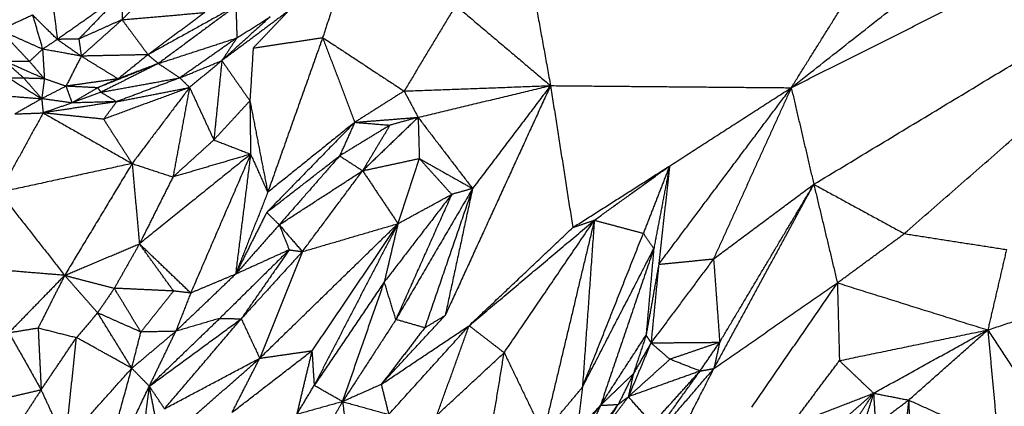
# Model space of a CAD drawing. Header units: millimetres. Extents: x 37.9 to 74.1, y 0 to 92.1.
# Tile 43 of 51: x 56 to 61.1, y 73.1 to 75.1. Entities that reach past the tile are written whole.
import ezdxf

# ---------------------------------------------------------------- set-up
doc = ezdxf.new("R2010")
doc.units = ezdxf.units.MM
doc.header["$MEASUREMENT"] = 0
doc.layers.add('Make2D$visible$lines', color=7, linetype='Continuous', true_color=0x000000)

msp = doc.modelspace()

# ---------------------------------------------------------------- linework, layer by layer
at = {"layer": 'Make2D$visible$lines'}
for points in [[(60.0075, 74.7828), (61.078, 75.6234), (62.1485, 76.464)], [(60.1251, 74.2798), (61.3588, 75.0236), (62.5924, 75.7675)], [(60.597, 74.0231), (61.5947, 74.8953), (62.5924, 75.7675)], [(60.0075, 74.7828), (60.8994, 75.23), (61.7913, 75.6771)], [(60.0075, 74.7828), (60.2673, 75.1974), (60.5271, 75.612)], [(58.6248, 75.4976), (58.6887, 75.1456), (58.7526, 74.7937)], [(57.6845, 75.4061), (57.6246, 75.2249), (57.5647, 75.0438)], [(56.7146, 75.3364), (56.6169, 75.2367), (56.5192, 75.1369)], [(56.5238, 75.274), (56.3529, 75.1542), (56.1819, 75.0344)], [(56.5238, 75.274), (56.4089, 75.1553), (56.294, 75.0366)], [(56.5238, 75.274), (56.5215, 75.2054), (56.5192, 75.1369)], [(56.1561, 75.2392), (56.169, 75.1368), (56.1819, 75.0344)], [(57.1127, 75.208), (56.8837, 75.0813), (56.6546, 74.9546)], [(57.1127, 75.208), (56.9103, 75.0584), (56.708, 74.9088)], [(57.1127, 75.208), (57.1152, 75.1251), (57.1178, 75.0422)], [(58.2584, 75.2111), (58.124, 74.9883), (57.9896, 74.7654)], [(58.2584, 75.2111), (58.5055, 75.0024), (58.7526, 74.7937)], [(56.0528, 75.161), (55.9678, 75.1219), (55.8828, 75.0827)], [(56.1819, 75.0344), (56.1173, 75.0977), (56.0528, 75.161)], [(56.0528, 75.161), (56.0788, 75.0723), (56.1049, 74.9836)], [(56.5192, 75.1369), (56.7347, 75.1556), (56.9502, 75.1743)], [(56.9502, 75.1743), (56.8024, 75.0644), (56.6546, 74.9546)], [(57.388, 75.1837), (57.2137, 75.0538), (57.0393, 74.9238)], [(57.2907, 75.1517), (57.165, 75.0378), (57.0393, 74.9238)], [(57.1178, 75.0422), (57.2043, 75.097), (57.2907, 75.1517)], [(57.388, 75.1837), (57.2953, 75.0865), (57.2025, 74.9893)], [(56.5192, 75.1369), (56.4066, 75.0867), (56.294, 75.0366)], [(56.5192, 75.1369), (56.4129, 75.0422), (56.3066, 74.9474)], [(56.5192, 75.1369), (56.5869, 75.0458), (56.6546, 74.9546)], [(56.1049, 74.9836), (55.9938, 75.0332), (55.8828, 75.0827)], [(56.0367, 74.9197), (55.9597, 75.0012), (55.8828, 75.0827)], [(56.708, 74.9088), (56.9129, 74.9755), (57.1178, 75.0422)], [(57.1178, 75.0422), (56.9691, 74.9382), (56.8204, 74.8342)], [(57.1178, 75.0422), (57.0785, 74.983), (57.0393, 74.9238)], [(57.2025, 74.9893), (57.3836, 75.0166), (57.5647, 75.0438)], [(57.5647, 75.0438), (57.4216, 74.641), (57.2785, 74.2382)], [(57.5647, 75.0438), (57.6484, 74.8232), (57.7321, 74.6027)], [(57.5647, 75.0438), (57.7771, 74.9046), (57.9896, 74.7654)], [(56.1819, 75.0344), (56.1434, 75.009), (56.1049, 74.9836)], [(56.294, 75.0366), (56.238, 75.0355), (56.1819, 75.0344)], [(56.1819, 75.0344), (56.2443, 74.9909), (56.3066, 74.9474)], [(56.294, 75.0366), (56.3003, 74.992), (56.3066, 74.9474)], [(57.2025, 74.9893), (57.194, 74.8519), (57.1855, 74.7145)], [(56.1049, 74.9836), (56.0708, 74.9517), (56.0367, 74.9197)], [(56.1049, 74.9836), (56.1095, 74.9065), (56.1142, 74.8293)], [(56.3066, 74.9474), (56.2057, 74.9655), (56.1049, 74.9836)], [(56.3066, 74.9474), (56.2667, 74.8691), (56.2268, 74.7907)], [(56.6546, 74.9546), (56.4806, 74.951), (56.3066, 74.9474)], [(56.3066, 74.9474), (56.4027, 74.8883), (56.4988, 74.8292)], [(56.6546, 74.9546), (56.5767, 74.8919), (56.4988, 74.8292)], [(56.6546, 74.9546), (56.6813, 74.9317), (56.708, 74.9088)], [(56.0367, 74.9197), (55.973, 74.9196), (55.9093, 74.9196)], [(55.9093, 74.9196), (55.9585, 74.876), (56.0077, 74.8324)], [(56.1142, 74.8293), (56.0117, 74.8745), (55.9093, 74.9196)], [(56.0367, 74.9197), (56.0754, 74.8745), (56.1142, 74.8293)], [(56.708, 74.9088), (56.5499, 74.8456), (56.3918, 74.7825)], [(56.708, 74.9088), (56.5587, 74.8341), (56.4094, 74.7594)], [(56.708, 74.9088), (56.6034, 74.869), (56.4988, 74.8292)], [(56.708, 74.9088), (56.7642, 74.8715), (56.8204, 74.8342)], [(56.8204, 74.8342), (56.9299, 74.879), (57.0393, 74.9238)], [(57.0393, 74.9238), (56.9551, 74.854), (56.8709, 74.7842)], [(57.0393, 74.9238), (57.0184, 74.7174), (56.9976, 74.5109)], [(57.0393, 74.9238), (57.1124, 74.8191), (57.1855, 74.7145)], [(56.0077, 74.8324), (55.9696, 74.832), (55.9315, 74.8317)], [(55.9315, 74.8317), (56.0158, 74.7786), (56.1001, 74.7255)], [(56.0077, 74.8324), (56.0539, 74.779), (56.1001, 74.7255)], [(56.1142, 74.8293), (56.061, 74.8309), (56.0077, 74.8324)], [(56.1142, 74.8293), (56.1071, 74.7774), (56.1001, 74.7255)], [(56.2268, 74.7907), (56.1634, 74.7581), (56.1001, 74.7255)], [(56.2268, 74.7907), (56.1705, 74.81), (56.1142, 74.8293)], [(56.4988, 74.8292), (56.3628, 74.8099), (56.2268, 74.7907)], [(56.2268, 74.7907), (56.2427, 74.7471), (56.2586, 74.7036)], [(56.3918, 74.7825), (56.3093, 74.7866), (56.2268, 74.7907)], [(56.4988, 74.8292), (56.4453, 74.8058), (56.3918, 74.7825)], [(56.4094, 74.7594), (56.6149, 74.7968), (56.8204, 74.8342)], [(56.8709, 74.7842), (56.6469, 74.7015), (56.4228, 74.6188)], [(56.8204, 74.8342), (56.6557, 74.7722), (56.4909, 74.7102)], [(56.4909, 74.7102), (56.6809, 74.7472), (56.8709, 74.7842)], [(56.8709, 74.7842), (56.7212, 74.5862), (56.5715, 74.3882)], [(56.8709, 74.7842), (56.8276, 74.551), (56.7843, 74.3179)], [(56.8204, 74.8342), (56.8457, 74.8092), (56.8709, 74.7842)], [(56.8709, 74.7842), (56.9343, 74.6476), (56.9976, 74.5109)], [(57.9896, 74.7654), (58.3711, 74.7795), (58.7526, 74.7937)], [(58.0625, 74.6286), (58.4075, 74.7111), (58.7526, 74.7937)], [(58.7526, 74.7937), (58.4781, 74.1955), (58.2036, 73.5973)], [(58.7526, 74.7937), (58.5494, 74.5257), (58.3461, 74.2578)], [(58.7526, 74.7937), (59.3801, 74.7882), (60.0075, 74.7828)], [(58.7526, 74.7937), (58.8107, 74.4242), (58.8687, 74.0548)], [(55.9212, 74.7399), (56.0107, 74.7327), (56.1001, 74.7255)], [(56.3918, 74.7825), (56.3252, 74.743), (56.2586, 74.7036)], [(56.4094, 74.7594), (56.334, 74.7315), (56.2586, 74.7036)], [(56.3918, 74.7825), (56.4006, 74.7709), (56.4094, 74.7594)], [(56.4094, 74.7594), (56.4501, 74.7349), (56.4907, 74.7104)], [(57.9896, 74.7654), (57.8608, 74.684), (57.7321, 74.6027)], [(57.9896, 74.7654), (58.026, 74.697), (58.0625, 74.6286)], [(59.3168, 73.8634), (59.6622, 74.3231), (60.0075, 74.7828)], [(59.3732, 74.3752), (59.6904, 74.579), (60.0075, 74.7828)], [(60.0075, 74.7828), (59.8051, 74.3372), (59.6026, 73.8916)], [(60.0075, 74.7828), (60.0663, 74.5313), (60.1251, 74.2798)], [(56.1001, 74.7255), (56.0298, 74.6859), (55.9596, 74.6462)], [(56.1001, 74.7255), (56.104, 74.6887), (56.1078, 74.6518)], [(56.2586, 74.7036), (56.1793, 74.7145), (56.1001, 74.7255)], [(56.4908, 74.7102), (56.2993, 74.681), (56.1078, 74.6518)], [(56.2586, 74.7036), (56.1832, 74.6777), (56.1078, 74.6518)], [(56.4908, 74.7102), (56.3747, 74.7069), (56.2586, 74.7036)], [(56.4909, 74.7102), (56.4569, 74.6645), (56.4228, 74.6188)], [(57.1855, 74.7145), (57.0915, 74.6127), (56.9976, 74.5109)], [(57.1855, 74.7145), (57.1873, 74.5755), (57.1891, 74.4366)], [(57.1855, 74.7145), (57.232, 74.4763), (57.2785, 74.2382)], [(56.1078, 74.6518), (55.9943, 74.4449), (55.8807, 74.238)], [(55.9596, 74.6462), (56.0337, 74.649), (56.1078, 74.6518)], [(56.4228, 74.6188), (56.2653, 74.6353), (56.1078, 74.6518)], [(56.1078, 74.6518), (56.3397, 74.52), (56.5715, 74.3882)], [(56.4228, 74.6188), (56.4972, 74.5035), (56.5715, 74.3882)], [(57.7321, 74.6027), (57.5026, 74.3682), (57.2731, 74.1337)], [(57.7321, 74.6027), (57.5053, 74.4204), (57.2785, 74.2382)], [(57.7321, 74.6027), (57.6927, 74.5153), (57.6533, 74.4279)], [(57.9155, 74.5878), (57.7844, 74.5079), (57.6533, 74.4279)], [(57.7321, 74.6027), (57.8973, 74.6156), (58.0625, 74.6286)], [(57.7321, 74.6027), (57.8238, 74.5952), (57.9155, 74.5878)], [(58.0625, 74.6286), (57.9178, 74.4896), (57.7732, 74.3506)], [(57.9155, 74.5878), (57.8444, 74.4692), (57.7732, 74.3506)], [(58.0625, 74.6286), (57.989, 74.6082), (57.9155, 74.5878)], [(58.0625, 74.6286), (58.0656, 74.5214), (58.0687, 74.4142)], [(58.0625, 74.6286), (58.2043, 74.4432), (58.3461, 74.2578)], [(56.9976, 74.5109), (56.891, 74.4144), (56.7843, 74.3179)], [(56.9976, 74.5109), (57.0934, 74.4738), (57.1891, 74.4366)], [(57.1891, 74.4366), (56.8994, 74.2032), (56.6097, 73.9699)], [(57.1891, 74.4366), (56.9867, 74.3772), (56.7843, 74.3179)], [(57.1891, 74.4366), (57.0331, 74.0752), (56.877, 73.7139)], [(57.1891, 74.4366), (57.1499, 74.1242), (57.1107, 73.8118)], [(57.1891, 74.4366), (57.2338, 74.3374), (57.2785, 74.2382)], [(57.2731, 74.1337), (57.4632, 74.2808), (57.6533, 74.4279)], [(57.6533, 74.4279), (57.4958, 74.2485), (57.3383, 74.0691)], [(57.6533, 74.4279), (57.7133, 74.3893), (57.7732, 74.3506)], [(56.5715, 74.3882), (56.2261, 74.3131), (55.8807, 74.238)], [(56.5715, 74.3882), (56.3958, 74.097), (56.22, 73.8058)], [(56.5715, 74.3882), (56.6779, 74.353), (56.7843, 74.3179)], [(56.5715, 74.3882), (56.5906, 74.1791), (56.6097, 73.9699)], [(57.7732, 74.3506), (57.9209, 74.3824), (58.0687, 74.4142)], [(58.0687, 74.4142), (58.0131, 74.2447), (57.9575, 74.0753)], [(58.0687, 74.4142), (58.2074, 74.336), (58.3461, 74.2578)], [(58.0687, 74.4142), (58.1531, 74.3208), (58.2375, 74.2275)], [(58.8687, 74.0548), (59.1209, 74.215), (59.3732, 74.3752)], [(58.981, 74.0928), (59.1771, 74.234), (59.3732, 74.3752)], [(59.3732, 74.3752), (59.3049, 74.2001), (59.2366, 74.0249)], [(59.3732, 74.3752), (59.3321, 74.1599), (59.2909, 73.9446)], [(59.3732, 74.3752), (59.345, 74.1193), (59.3168, 73.8634)], [(57.3383, 74.0691), (57.5557, 74.2098), (57.7732, 74.3506)], [(57.459, 73.9294), (57.6161, 74.14), (57.7732, 74.3506)], [(57.7732, 74.3506), (57.8653, 74.213), (57.9575, 74.0753)], [(56.7843, 74.3179), (56.697, 74.1439), (56.6097, 73.9699)], [(59.6026, 73.8916), (59.8639, 74.0857), (60.1251, 74.2798)], [(59.6045, 73.3212), (59.8648, 73.8005), (60.1251, 74.2798)], [(59.6345, 73.4575), (59.8798, 73.8686), (60.1251, 74.2798)], [(60.1251, 74.2798), (60.1865, 74.0233), (60.248, 73.7668)], [(60.1251, 74.2798), (60.361, 74.1514), (60.597, 74.0231)], [(55.8807, 74.238), (56.0504, 74.0219), (56.22, 73.8058)], [(57.2785, 74.2382), (57.1946, 74.025), (57.1107, 73.8118)], [(58.2375, 74.2275), (58.0617, 73.9995), (57.886, 73.7715)], [(58.3461, 74.2578), (58.1463, 73.9168), (57.9464, 73.5759)], [(58.2375, 74.2275), (58.0919, 73.9017), (57.9464, 73.5759)], [(57.9575, 74.0753), (58.0975, 74.1514), (58.2375, 74.2275)], [(58.3461, 74.2578), (58.2215, 73.8954), (58.0969, 73.5329)], [(58.3461, 74.2578), (58.2749, 73.9276), (58.2036, 73.5973)], [(58.3461, 74.2578), (58.2918, 74.2426), (58.2375, 74.2275)], [(57.2731, 74.1337), (57.1919, 73.9728), (57.1107, 73.8118)], [(57.2731, 74.1337), (57.3057, 74.1014), (57.3383, 74.0691)], [(57.3383, 74.0691), (57.2245, 73.9404), (57.1107, 73.8118)], [(57.2367, 73.3743), (57.5971, 73.7248), (57.9575, 74.0753)], [(57.3383, 74.0691), (57.3986, 73.9992), (57.459, 73.9294)], [(57.3383, 74.0691), (57.3644, 74.0039), (57.3906, 73.9387)], [(57.459, 73.9294), (57.7082, 74.0023), (57.9575, 74.0753)], [(57.9575, 74.0753), (57.7332, 73.7443), (57.5088, 73.4134)], [(57.9575, 74.0753), (57.739, 73.654), (57.5205, 73.2326)], [(57.9575, 74.0753), (57.9217, 73.9234), (57.886, 73.7715)], [(58.3281, 73.5437), (58.6546, 73.8182), (58.981, 74.0928)], [(58.511, 73.403), (58.746, 73.7479), (58.981, 74.0928)], [(58.981, 74.0928), (58.8481, 73.5368), (58.7152, 72.9808)], [(58.8687, 74.0548), (58.9249, 74.0738), (58.981, 74.0928)], [(58.981, 74.0928), (58.95, 73.6579), (58.9189, 73.2231)], [(58.981, 74.0928), (59.1088, 74.0589), (59.2366, 74.0249)], [(58.3281, 73.5437), (58.5984, 73.7992), (58.8687, 74.0548)], [(58.9189, 73.2231), (59.0778, 73.624), (59.2366, 74.0249)], [(59.2366, 74.0249), (59.2638, 73.9848), (59.2909, 73.9446)], [(60.248, 73.7668), (60.4225, 73.8949), (60.597, 74.0231)], [(60.597, 74.0231), (60.8633, 73.9816), (61.1296, 73.9402)], [(56.22, 73.8058), (56.4149, 73.8878), (56.6097, 73.9699)], [(56.6097, 73.9699), (56.5443, 73.8543), (56.4788, 73.7387)], [(56.7875, 73.7242), (56.6986, 73.8471), (56.6097, 73.9699)], [(56.877, 73.7139), (56.7434, 73.8419), (56.6097, 73.9699)], [(57.3906, 73.9387), (57.2097, 73.7604), (57.0287, 73.582)], [(57.3906, 73.9387), (57.2507, 73.8752), (57.1107, 73.8118)], [(57.3906, 73.9387), (57.2655, 73.7591), (57.1403, 73.5795)], [(57.459, 73.9294), (57.3012, 73.7561), (57.1433, 73.5828)], [(57.459, 73.9294), (57.3478, 73.6518), (57.2367, 73.3743)], [(57.3906, 73.9387), (57.4248, 73.9341), (57.459, 73.9294)], [(58.9189, 73.2231), (59.1049, 73.5838), (59.2909, 73.9446)], [(59.2909, 73.9446), (59.1521, 73.5368), (59.0132, 73.129)], [(59.2909, 73.9446), (59.2708, 73.7194), (59.2507, 73.4941)], [(61.1296, 73.9402), (61.0809, 73.7308), (61.0321, 73.5215)], [(59.3168, 73.8634), (59.2838, 73.6788), (59.2507, 73.4941)], [(59.6026, 73.8916), (59.4396, 73.673), (59.2766, 73.4543)], [(59.3168, 73.8634), (59.2967, 73.6589), (59.2766, 73.4543)], [(59.3168, 73.8634), (59.4597, 73.8775), (59.6026, 73.8916)], [(59.6026, 73.8916), (59.6186, 73.6746), (59.6345, 73.4575)], [(56.22, 73.8058), (56.0094, 73.823), (55.7987, 73.8403)], [(57.1088, 73.81), (56.954, 73.6623), (56.7992, 73.5146)], [(57.1107, 73.8118), (56.9938, 73.7628), (56.877, 73.7139)], [(56.22, 73.8058), (56.0747, 73.6566), (55.9293, 73.5073)], [(56.22, 73.8058), (56.1508, 73.669), (56.0817, 73.5322)], [(56.22, 73.8058), (56.3059, 73.7082), (56.3917, 73.6107)], [(56.22, 73.8058), (56.3494, 73.7722), (56.4788, 73.7387)], [(57.886, 73.7715), (57.7032, 73.502), (57.5205, 73.2326)], [(57.669, 73.1484), (57.7775, 73.4599), (57.886, 73.7715)], [(57.9464, 73.5759), (57.9162, 73.6737), (57.886, 73.7715)], [(59.6045, 73.3212), (59.9262, 73.544), (60.248, 73.7668)], [(59.8027, 73.1193), (60.0254, 73.443), (60.248, 73.7668)], [(60.248, 73.7668), (60.64, 73.6441), (61.0321, 73.5215)], [(60.248, 73.7668), (60.2533, 73.5643), (60.2587, 73.3618)], [(56.4788, 73.7387), (56.4353, 73.6747), (56.3917, 73.6107)], [(56.6171, 73.5107), (56.548, 73.6247), (56.4788, 73.7387)], [(56.7875, 73.7242), (56.6332, 73.7315), (56.4788, 73.7387)], [(56.7875, 73.7242), (56.7023, 73.6175), (56.6171, 73.5107)], [(56.877, 73.7139), (56.8323, 73.719), (56.7875, 73.7242)], [(56.877, 73.7139), (56.8381, 73.6143), (56.7992, 73.5146)], [(61.0321, 73.5215), (61.3379, 73.6222), (61.6437, 73.723)], [(56.3917, 73.6107), (56.3366, 73.5464), (56.2815, 73.482)], [(56.5696, 73.3222), (56.4807, 73.4665), (56.3917, 73.6107)], [(56.6171, 73.5107), (56.5044, 73.5607), (56.3917, 73.6107)], [(56.6611, 73.2286), (56.8449, 73.4053), (57.0287, 73.582)], [(56.6611, 73.2286), (56.9007, 73.404), (57.1403, 73.5795)], [(56.7405, 73.1113), (56.9404, 73.3454), (57.1403, 73.5795)], [(57.0287, 73.582), (56.9139, 73.5483), (56.7992, 73.5146)], [(57.0287, 73.582), (57.0845, 73.5807), (57.1403, 73.5795)], [(57.1403, 73.5795), (57.1885, 73.4769), (57.2367, 73.3743)], [(57.9464, 73.5759), (57.8077, 73.3621), (57.669, 73.1484)], [(57.8701, 73.2379), (58.0369, 73.4176), (58.2036, 73.5973)], [(58.0969, 73.5329), (58.0216, 73.5544), (57.9464, 73.5759)], [(58.0969, 73.5329), (58.1502, 73.5651), (58.2036, 73.5973)], [(55.9293, 73.5073), (56.0055, 73.5198), (56.0817, 73.5322)], [(55.9293, 73.5073), (56.0134, 73.3589), (56.0974, 73.2105)], [(56.0817, 73.5322), (56.0895, 73.3713), (56.0974, 73.2105)], [(56.0817, 73.5322), (56.1816, 73.5071), (56.2815, 73.482)], [(56.5696, 73.3222), (56.6844, 73.4184), (56.7992, 73.5146)], [(56.5696, 73.3222), (56.5934, 73.4165), (56.6171, 73.5107)], [(56.7992, 73.5146), (56.7082, 73.5127), (56.6171, 73.5107)], [(56.6611, 73.2286), (56.7301, 73.3716), (56.7992, 73.5146)], [(57.8701, 73.2379), (58.0991, 73.3908), (58.3281, 73.5437)], [(58.0969, 73.5329), (57.9835, 73.3854), (57.8701, 73.2379)], [(57.9093, 73.0816), (58.1187, 73.3126), (58.3281, 73.5437)], [(58.1606, 73.0785), (58.2444, 73.3111), (58.3281, 73.5437)], [(58.511, 73.403), (58.4196, 73.4733), (58.3281, 73.5437)], [(60.2587, 73.3618), (60.6454, 73.4416), (61.0321, 73.5215)], [(60.4366, 73.1922), (60.7343, 73.3568), (61.0321, 73.5215)], [(60.6197, 73.1564), (60.8259, 73.3389), (61.0321, 73.5215)], [(61.0321, 73.5215), (61.1989, 73.2675), (61.3658, 73.0135)], [(61.0321, 73.5215), (61.0588, 73.234), (61.0855, 72.9465)], [(56.0974, 73.2105), (56.1895, 73.3462), (56.2815, 73.482)], [(56.2241, 72.9366), (56.2528, 73.2093), (56.2815, 73.482)], [(56.5696, 73.3222), (56.4256, 73.4021), (56.2815, 73.482)], [(59.0132, 73.129), (59.1319, 73.3116), (59.2507, 73.4941)], [(59.2766, 73.4543), (59.2174, 73.314), (59.1583, 73.1737)], [(59.2507, 73.4941), (59.2177, 73.394), (59.1846, 73.2938)], [(59.2766, 73.4543), (59.2306, 73.3741), (59.1847, 73.2938)], [(59.2507, 73.4941), (59.2636, 73.4742), (59.2766, 73.4543)], [(59.2766, 73.4543), (59.4555, 73.4559), (59.6345, 73.4575)], [(59.2766, 73.4543), (59.3259, 73.4116), (59.3751, 73.369)], [(59.6345, 73.4575), (59.5048, 73.4132), (59.3751, 73.369)], [(59.532, 73.3075), (59.5833, 73.3825), (59.6345, 73.4575)], [(59.6345, 73.4575), (59.6195, 73.3893), (59.6045, 73.3212)], [(57.0931, 73.0929), (57.301, 73.2531), (57.5088, 73.4134)], [(57.2367, 73.3743), (57.3728, 73.3938), (57.5088, 73.4134)], [(57.5088, 73.4134), (57.4692, 73.2474), (57.4296, 73.0814)], [(57.5088, 73.4134), (57.5147, 73.323), (57.5205, 73.2326)], [(58.1606, 73.0785), (58.3358, 73.2408), (58.511, 73.403)], [(58.4109, 72.7968), (58.461, 73.0999), (58.511, 73.403)], [(58.511, 73.403), (58.6131, 73.1919), (58.7152, 72.9808)], [(56.7405, 73.1113), (56.9886, 73.2428), (57.2367, 73.3743)], [(56.9009, 73.0784), (57.0679, 73.2256), (57.2349, 73.3727)], [(57.0931, 73.0929), (57.1649, 73.2336), (57.2367, 73.3743)], [(59.3751, 73.369), (59.2667, 73.2713), (59.1583, 73.1737)], [(59.532, 73.3075), (59.4536, 73.3382), (59.3751, 73.369)], [(60.0063, 73.0248), (60.1325, 73.1933), (60.2587, 73.3618)], [(60.2587, 73.3618), (60.3476, 73.277), (60.4366, 73.1922)], [(56.2241, 72.9366), (56.3969, 73.1294), (56.5696, 73.3222)], [(56.3822, 72.6417), (56.4759, 72.9819), (56.5696, 73.3222)], [(56.6611, 73.2286), (56.6153, 73.2754), (56.5696, 73.3222)], [(59.532, 73.3075), (59.3451, 73.2406), (59.1583, 73.1737)], [(59.2269, 72.8829), (59.4157, 73.102), (59.6045, 73.3212)], [(59.2269, 72.8829), (59.3795, 73.0952), (59.532, 73.3075)], [(59.2838, 73.0331), (59.4079, 73.1703), (59.532, 73.3075)], [(59.2865, 72.6979), (59.4455, 73.0095), (59.6045, 73.3212)], [(59.532, 73.3075), (59.5683, 73.3143), (59.6045, 73.3212)], [(59.0132, 73.129), (59.0989, 73.2113), (59.1846, 73.2937)], [(59.1846, 73.2937), (59.1451, 73.2137), (59.1056, 73.1338)], [(59.1846, 73.2937), (59.1714, 73.2337), (59.1583, 73.1737)], [(55.8122, 73.1442), (55.9548, 73.1773), (56.0974, 73.2105)], [(56.0974, 73.2105), (56.0163, 73.0861), (55.9351, 72.9617)], [(56.2241, 72.9366), (56.1608, 73.0735), (56.0974, 73.2105)], [(56.3822, 72.6417), (56.5216, 72.9351), (56.6611, 73.2286)], [(56.5612, 72.3804), (56.6111, 72.8045), (56.6611, 73.2286)], [(56.7405, 73.1113), (56.7008, 73.17), (56.6611, 73.2286)], [(56.7264, 72.8946), (56.6937, 73.0616), (56.6611, 73.2286)], [(57.4296, 73.0814), (57.4751, 73.157), (57.5205, 73.2326)], [(57.669, 73.1484), (57.5948, 73.1905), (57.5205, 73.2326)], [(57.8701, 73.2379), (57.7695, 73.1932), (57.669, 73.1484)], [(57.8701, 73.2379), (57.8897, 73.1598), (57.9093, 73.0816)], [(58.7152, 72.9808), (58.8171, 73.1019), (58.9189, 73.2231)], [(58.9189, 73.2231), (58.9052, 73.1088), (58.8914, 72.9946)], [(57.669, 73.1484), (57.5493, 73.1149), (57.4296, 73.0814)], [(57.5415, 72.9292), (57.6053, 73.0388), (57.669, 73.1484)], [(57.669, 73.1484), (57.6811, 73.0474), (57.6932, 72.9464)], [(57.669, 73.1484), (57.7892, 73.115), (57.9093, 73.0816)], [(59.0105, 72.9768), (59.0844, 73.0752), (59.1583, 73.1737)], [(59.1056, 73.1338), (59.1319, 73.1538), (59.1583, 73.1737)], [(59.2838, 73.0331), (59.2211, 73.1034), (59.1583, 73.1737)], [(60.0063, 73.0248), (60.2214, 73.1085), (60.4366, 73.1922)], [(60.2318, 73.0123), (60.3342, 73.1023), (60.4366, 73.1922)], [(60.2835, 72.9581), (60.36, 73.0751), (60.4366, 73.1922)], [(60.4366, 73.1922), (60.395, 73.059), (60.3534, 72.9258)], [(60.4366, 73.1922), (60.4417, 73.1097), (60.4469, 73.0273)], [(60.4366, 73.1922), (60.5281, 73.1743), (60.6197, 73.1564)], [(60.4469, 73.0273), (60.5333, 73.0918), (60.6197, 73.1564)], [(60.6197, 73.1564), (60.6113, 73.0805), (60.6028, 73.0045)], [(60.6197, 73.1564), (60.6237, 73.0331), (60.6277, 72.9097)], [(60.6197, 73.1564), (60.8526, 73.0515), (61.0855, 72.9465)], [(58.5172, 72.4902), (58.7652, 72.8096), (59.0132, 73.129)], [(58.8743, 72.8243), (58.9899, 72.979), (59.1056, 73.1338)], [(59.0132, 73.129), (58.9437, 72.9766), (58.8743, 72.8243)], [(58.8914, 72.9946), (58.9523, 73.0618), (59.0132, 73.129)], [(59.0105, 72.9768), (59.058, 73.0553), (59.1056, 73.1338)], [(59.0132, 73.129), (59.0594, 73.1314), (59.1056, 73.1338)]]:
    msp.add_open_spline(points, degree=2, dxfattribs=at)

doc.saveas('drawing.dxf')
